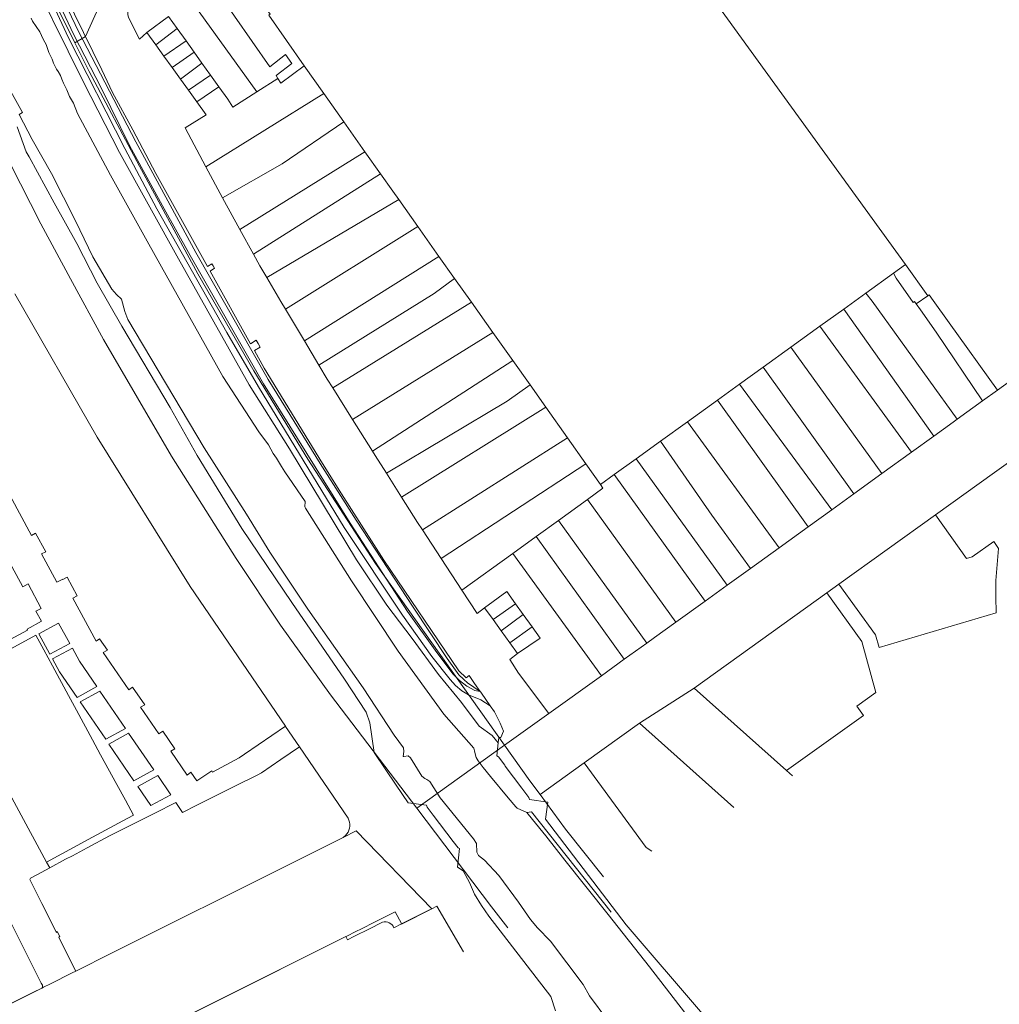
# Model space of a CAD drawing. Header units: millimetres. Extents: x 162876 to 168130, y 402614 to 405602.
# Tile 94 of 256: x 165300 to 165521, y 403210 to 403431. Entities that reach past the tile are written whole.
import ezdxf

# ---------------------------------------------------------------- set-up
doc = ezdxf.new("R2010")
doc.units = ezdxf.units.MM
for name, color, linetype, lineweight in [('X-CA190022.004-UO-BGT_Ondergrond$0$GE_317_WGDVoetpad_Vlak_GEM', 253, 'Continuous', 9), ('X-CA190022.004-UO-BGT_Ondergrond$0$GE_366_OWGBerm_groenvoorziening_Vlak_GEM', 253, 'Continuous', 9), ('X-CA190022.004-UO-BGT_Ondergrond$0$GE_367_OWGBerm_groenvoorziening_grasenk_GEM', 253, 'Continuous', 9), ('X-CA190022.004-UO-BGT_Ondergrond$0$GE_504_WTDWaterloop_sloot_Vlak_GEM', 253, 'Continuous', 9), ('X-CA190022.004-UO-BGT_Ondergrond$0$GE_541_OWTOever_slootkant_Vlak_GEM', 253, 'Continuous', 9), ('X-CA190022.004-UO-KAD_Percelen$0$B-WE-KG-GRENS_PERCEEL-GV', 150, 'Continuous', 9)]:
    doc.layers.add(name, color=color, linetype=linetype, lineweight=lineweight)

msp = doc.modelspace()

# ---------------------------------------------------------------- linework, layer by layer
at = {"layer": 'X-CA190022.004-UO-BGT_Ondergrond$0$GE_317_WGDVoetpad_Vlak_GEM', "flags": 128}
msp.add_lwpolyline([(165305.328, 403442.999), (165312.365, 403428.031), (165318.633, 403415.925), (165324.946, 403403.099), (165332.313, 403389.484), (165338.55, 403378.314), (165355.109, 403349.377), (165374.603, 403318.016), (165387.561, 403298.048), (165394.125, 403288.838), (165397.838, 403283.998), (165399.267, 403282.514), (165400.914, 403281.277), (165402.737, 403280.318), (165403.93, 403280.075), (165404.062, 403279.887), (165404.194, 403279.699), (165406.191, 403276.839), (165404.1, 403278.147), (165401.319, 403279.269), (165399.778, 403280.236), (165398.382, 403281.401), (165397.156, 403282.744), (165393.03, 403287.972), (165386.451, 403297.273), (165373.278, 403317.024), (165353.943, 403348.688), (165346.864, 403360.952), (165331.098, 403388.815), (165323.835, 403402.374), (165311.174, 403427.345), (165304.212, 403442.401)], dxfattribs=at)
at = {"layer": 'X-CA190022.004-UO-BGT_Ondergrond$0$GE_366_OWGBerm_groenvoorziening_Vlak_GEM', "flags": 128}
for points in [[(165306.343, 403445.283), (165318.673, 403420.112), (165321.098, 403415.04), (165325.628, 403406.607), (165330.853, 403396.756), (165342.502, 403375.831), (165343.483, 403376.409), (165343.76, 403375.92), (165344.038, 403375.43), (165343.115, 403374.73), (165352.197, 403358.416), (165353.426, 403359.191), (165353.876, 403358.426), (165354.327, 403357.661), (165353.044, 403356.894), (165355.258, 403352.916)], [(165355.258, 403352.916), (165368.416, 403331.45), (165372.685, 403324.591), (165382.246, 403309.663), (165399.142, 403284.685), (165400.772, 403283.155), (165401.425, 403283.66), (165402.676, 403281.866), (165403.93, 403280.075), (165401.041, 403282.038), (165400.228, 403282.795), (165400.196, 403282.825), (165399.148, 403283.801), (165396.507, 403287.522), (165388.799, 403299.054), (165375.964, 403318.641), (165367.872, 403331.408), (165356.128, 403350.34), (165339.86, 403378.937), (165326.338, 403403.885), (165313.445, 403428.731), (165306.365, 403443.643)]]:
    msp.add_lwpolyline(points, dxfattribs=at)
at = {"layer": 'X-CA190022.004-UO-BGT_Ondergrond$0$GE_367_OWGBerm_groenvoorziening_grasenk_GEM', "flags": 128}
for points in [[(165304.212, 403442.401), (165311.174, 403427.345), (165323.835, 403402.374), (165331.098, 403388.815), (165346.864, 403360.952), (165353.943, 403348.688), (165373.278, 403317.024), (165386.451, 403297.273), (165393.03, 403287.972), (165397.156, 403282.744), (165398.382, 403281.401), (165399.778, 403280.236), (165401.319, 403279.269), (165404.1, 403278.147), (165406.191, 403276.839), (165407.14, 403275.48), (165408.45, 403272.92), (165409.178, 403271.123), (165408.581, 403269.68), (165408.15, 403269.73), (165407.997, 403268.487), (165406.622, 403270.124), (165403.695, 403272.215), (165399.748, 403277.582), (165394.525, 403283.881), (165388.57, 403291.998), (165382.892, 403299.521), (165376.09, 403309.734), (165360.98, 403334.713), (165351.893, 403349.111), (165335.922, 403377.525), (165322.663, 403401.48), (165314.513, 403417.364), (165300.667, 403445.52)], [(165306.365, 403443.643), (165313.445, 403428.731), (165326.338, 403403.885), (165339.86, 403378.937), (165356.128, 403350.34), (165367.872, 403331.408), (165375.964, 403318.641), (165388.799, 403299.054), (165396.507, 403287.522), (165399.148, 403283.801), (165400.196, 403282.825), (165400.228, 403282.795), (165401.041, 403282.038), (165403.93, 403280.075), (165402.737, 403280.318), (165400.914, 403281.277), (165399.267, 403282.514), (165397.838, 403283.998), (165394.125, 403288.838), (165387.561, 403298.048), (165374.603, 403318.016), (165355.109, 403349.377), (165338.55, 403378.314), (165332.313, 403389.484), (165324.946, 403403.099), (165318.633, 403415.925), (165312.365, 403428.031), (165305.328, 403442.999)]]:
    msp.add_lwpolyline(points, dxfattribs=at)
at = {"layer": 'X-CA190022.004-UO-BGT_Ondergrond$0$GE_504_WTDWaterloop_sloot_Vlak_GEM', "flags": 128}
for points in [[(165302.748, 403431.779), (165303.049, 403431.037), (165304.672, 403428.661), (165305.098, 403427.839), (165305.553, 403426.865), (165306.103, 403425.842), (165306.745, 403423.987), (165307.472, 403422.48), (165307.802, 403421.586), (165308.489, 403420.266), (165308.869, 403419.769), (165309.384, 403418.855), (165309.685, 403417.991), (165310.039, 403417.143), (165310.808, 403415.569), (165311.428, 403414.086), (165312.304, 403412.607), (165313.231, 403410.301), (165320.597, 403396.347), (165329.238, 403380.858), (165345.972, 403351.004), (165354.07, 403338.566), (165356.215, 403335.635), (165357.299, 403333.648), (165358.002, 403332.647), (165359.134, 403330.756), (165359.933, 403329.523), (165364.46, 403322.825), (165364.453, 403321.688), (165364.579, 403321.365), (165374.955, 403304.993), (165385.47, 403289.149), (165395.743, 403274.952), (165402.506, 403267.276), (165402.665, 403266.684), (165402.77, 403265.981), (165403.051, 403265.202), (165403.506, 403264.425), (165404.344, 403263.253), (165404.604, 403262.94), (165406.273, 403260.929), (165410.266, 403256.12), (165411.966, 403254.073), (165412.222, 403253.765), (165414.438, 403252.825), (165415.746, 403251.253), (165418.697, 403247.521), (165422.999, 403242.077), (165432.787, 403229.78), (165442.1, 403218.037), (165451.217, 403206.129)], [(165436.828, 403200.347), (165428.561, 403211.476), (165427.095, 403214.082), (165419.758, 403223.788), (165416.828, 403226.81), (165415.284, 403228.656), (165412.541, 403232.63), (165408.101, 403238.593), (165404.872, 403242.041), (165403.583, 403243.126), (165403.201, 403243.84), (165403.061, 403245.775), (165402.404, 403246.855), (165394.924, 403256.109), (165392.545, 403259.759), (165391.905, 403260.236), (165391.447, 403260.441), (165390.79, 403260.992), (165388.244, 403265.089), (165387.724, 403265.555), (165386.73, 403265.375), (165386.537, 403265.448), (165386.73, 403266.538), (165386.639, 403267.343), (165384.571, 403270.234), (165377.566, 403280.895), (165365.062, 403298.588), (165356.502, 403311.466), (165351.242, 403320.037), (165341.703, 403334.957), (165324.561, 403363.839), (165323.873, 403365.65), (165323.076, 403368.411), (165321.952, 403369.492), (165320.965, 403370.7), (165316.636, 403377.979), (165312.722, 403386.075), (165307.303, 403396.726), (165302.98, 403404.431), (165300.088, 403410.074), (165300.818, 403410.481), (165297.785, 403415.923)]]:
    msp.add_lwpolyline(points, dxfattribs=at)
at = {"layer": 'X-CA190022.004-UO-BGT_Ondergrond$0$GE_541_OWTOever_slootkant_Vlak_GEM', "flags": 128}
for points in [[(165300.667, 403445.52), (165314.513, 403417.364), (165322.663, 403401.48), (165335.922, 403377.525), (165351.893, 403349.111), (165360.98, 403334.713), (165376.09, 403309.734), (165382.892, 403299.521), (165388.57, 403291.998), (165394.525, 403283.881), (165399.748, 403277.582), (165403.695, 403272.215), (165406.622, 403270.124), (165407.997, 403268.487), (165407.64, 403265.58), (165408.02, 403265.35), (165409.458, 403263.435), (165409.584, 403263.267), (165413.322, 403258.288), (165414.92, 403256.16), (165415, 403255.72), (165419.17, 403255.14), (165418.66, 403251.3), (165436.791, 403227.48), (165454.001, 403207.46)], [(165433.448, 403230.314), (165415.476, 403252.963), (165414.438, 403252.825), (165412.222, 403253.765), (165411.966, 403254.073), (165410.266, 403256.12), (165406.273, 403260.929), (165404.604, 403262.94), (165404.344, 403263.253), (165403.506, 403264.425), (165403.051, 403265.202), (165402.77, 403265.981), (165402.665, 403266.684), (165402.506, 403267.276), (165395.743, 403274.952), (165385.47, 403289.149), (165374.955, 403304.993), (165364.579, 403321.365), (165364.453, 403321.688), (165364.46, 403322.825), (165359.933, 403329.523), (165359.134, 403330.756), (165358.002, 403332.647), (165357.299, 403333.648), (165356.215, 403335.635), (165354.07, 403338.566), (165345.972, 403351.004), (165329.238, 403380.858), (165320.597, 403396.347), (165313.231, 403410.301), (165312.304, 403412.607), (165311.428, 403414.086), (165310.808, 403415.569), (165310.039, 403417.143), (165309.685, 403417.991), (165309.384, 403418.855), (165308.869, 403419.769), (165308.489, 403420.266), (165307.802, 403421.586), (165307.472, 403422.48), (165306.745, 403423.987), (165306.103, 403425.842), (165305.553, 403426.865), (165305.098, 403427.839), (165304.672, 403428.661), (165303.049, 403431.037), (165302.748, 403431.779)], [(165297.785, 403415.923), (165300.818, 403410.481), (165300.088, 403410.074), (165302.98, 403404.431), (165307.303, 403396.726), (165312.722, 403386.075), (165316.636, 403377.979), (165320.965, 403370.7), (165321.952, 403369.492), (165323.076, 403368.411), (165323.873, 403365.65), (165324.561, 403363.839), (165341.703, 403334.957), (165351.242, 403320.037), (165356.502, 403311.466), (165365.062, 403298.588), (165377.566, 403280.895), (165384.571, 403270.234), (165386.639, 403267.343), (165386.73, 403266.538), (165386.537, 403265.448), (165386.73, 403265.375), (165387.724, 403265.555), (165388.244, 403265.089), (165390.79, 403260.992), (165391.447, 403260.441), (165391.905, 403260.236), (165392.545, 403259.759), (165394.924, 403256.109), (165402.404, 403246.855), (165403.061, 403245.775), (165403.201, 403243.84), (165403.583, 403243.126), (165404.872, 403242.041), (165408.101, 403238.593), (165412.541, 403232.63), (165415.284, 403228.656), (165416.828, 403226.81), (165419.758, 403223.788), (165427.095, 403214.082), (165428.561, 403211.476), (165436.828, 403200.347)], [(165420.863, 403208.138), (165419.815, 403211.312), (165405.846, 403229.469), (165404.197, 403231.825), (165402.615, 403234.405), (165401.519, 403237.004), (165400.072, 403239.684), (165398.805, 403240.5), (165399.303, 403244.66), (165398.94, 403244.87), (165397.857, 403246.286), (165393.343, 403252.188), (165391.95, 403254.01), (165391.85, 403254.43), (165387.687, 403254.95), (165385.008, 403258.917), (165380.027, 403266.292), (165379.064, 403273.008), (165378.272, 403275.377), (165373.318, 403282.818), (165361.452, 403300.084), (165350.25, 403316.795), (165340.154, 403333.252), (165334.043, 403344.013), (165323.154, 403362.336), (165317.626, 403372.079), (165313.055, 403380.958), (165307.904, 403390.177), (165302.274, 403400.509), (165301.657, 403401.641), (165299.584, 403407.292)]]:
    msp.add_lwpolyline(points, dxfattribs=at)
at = {"layer": 'X-CA190022.004-UO-KAD_Percelen$0$B-WE-KG-GRENS_PERCEEL-GV', "flags": 128}
for points in [[(165356.275, 403432.437), (165364.299, 403421.045), (165368.713, 403414.778), (165373.185, 403408.429), (165377.972, 403401.632), (165381.477, 403396.656), (165384.233, 403392.744), (165385.562, 403390.869), (165389.858, 403384.81), (165394.646, 403378.057), (165398.154, 403373.11), (165401.946, 403367.761), (165406.786, 403360.935), (165411.274, 403354.605), (165415.162, 403349.121), (165418.706, 403344.123), (165423.636, 403337.17), (165427.759, 403331.355), (165431.042, 403326.724), (165434.142, 403328.958), (165439.059, 403332.503), (165444.57, 403336.474), (165450.603, 403340.822), (165457.4, 403345.721), (165462.333, 403349.276), (165467.673, 403353.125), (165473.906, 403357.617), (165480.475, 403362.352), (165485.832, 403366.213), (165490.787, 403369.784), (165497.052, 403374.299), (165499.787, 403376.27), (165424.25, 403480.496)], [(165424.25, 403480.496), (165499.787, 403376.27), (165504.751, 403369.186), (165505.086, 403369.448), (165505.99, 403368.11), (165509.57, 403363.11), (165520.477, 403347.941), (165551.669, 403370.432), (165572.534, 403383.437), (165573.918, 403384.233), (165574.688, 403385.285), (165575.239, 403386.199), (165575.508, 403387.714), (165575.418, 403389.744), (165572.814, 403403.589), (165571.192, 403416.202), (165570.786, 403429.765), (165571.004, 403445.846)], [(165275.829, 403445.408), (165282.612, 403430.211), (165289.849, 403415.131), (165290.437, 403413.971), (165298.035, 403398.976), (165304.929, 403385.422), (165311.594, 403373.014), (165319.072, 403359.358), (165334.389, 403333.106), (165348.945, 403310.015), (165358.956, 403294.981), (165370.229, 403279.339), (165389.646, 403253.78), (165409.439, 403267.972), (165380.324, 403308.883), (165365.125, 403332.382), (165352.931, 403352.321), (165340.316, 403374.163), (165327.179, 403398.389), (165315.853, 403419.769), (165312.631, 403426.206), (165308.607, 403434.247)], [(165320.628, 403440.189), (165315.009, 403427.599), (165312.631, 403426.206), (165315.853, 403419.769), (165327.179, 403398.389), (165340.316, 403374.163), (165352.931, 403352.321), (165365.125, 403332.382), (165380.324, 403308.883), (165409.439, 403267.972), (165419.4, 403275.114), (165412.58, 403284.181), (165410.608, 403287.237), (165412.347, 403288.601), (165410.624, 403290.99), (165408.672, 403293.696), (165406.82, 403296.262), (165404.904, 403298.918), (165403.229, 403297.617), (165399.794, 403302.871), (165395.108, 403310.038), (165390.902, 403316.472), (165389.814, 403318.125), (165386.174, 403323.869), (165382.785, 403329.215), (165380.234, 403333.24), (165379.657, 403334.164), (165375.17, 403341.344), (165370.721, 403348.462), (165369.486, 403350.439), (165367.596, 403353.6), (165364.324, 403359.074), (165360.064, 403366.2), (165359.039, 403367.915), (165355.858, 403373.325), (165354.31, 403375.957), (165352.879, 403378.557), (165349.809, 403384.131), (165345.893, 403391.243), (165342.141, 403398.226), (165337.418, 403407.019), (165342.18, 403410), (165340.089, 403412.899), (165338.19, 403415.531), (165336.387, 403418.032), (165334.533, 403420.602), (165332.655, 403423.205), (165330.829, 403425.737), (165328.8, 403428.55), (165327.151, 403427.034), (165324.689, 403431.888)], [(165410.166, 403226.783), (165406.512, 403231.58), (165389.646, 403253.78), (165370.229, 403279.339), (165358.956, 403294.981), (165348.945, 403310.015), (165334.389, 403333.106), (165319.072, 403359.358), (165311.594, 403373.014), (165304.929, 403385.422), (165298.035, 403398.976)], [(165551.669, 403370.432), (165520.477, 403347.941), (165517.123, 403345.522), (165511.367, 403341.372), (165510.512, 403340.755), (165506.159, 403337.614), (165501.081, 403333.949), (165494.458, 403329.17), (165488.128, 403324.602), (165483.131, 403320.996), (165477.794, 403317.145), (165471.26, 403312.43), (165464.814, 403307.779), (165459.594, 403304.012), (165454.609, 403300.415), (165447.996, 403295.642), (165443.216, 403292.193), (165441.489, 403290.954), (165436.403, 403287.307), (165431.261, 403283.62), (165419.4, 403275.114), (165409.439, 403267.972), (165415.15, 403259.947), (165417.449, 403256.82), (165427.351, 403263.949), (165439.79, 403272.9), (165452.136, 403280.835), (165482.014, 403302.269), (165484.759, 403304.239), (165506.49, 403319.829), (165519.818, 403329.39), (165529.038, 403336.004)], [(165297.946, 403324.284), (165302.844, 403315.198), (165303.77, 403315.758), (165306.077, 403311.5), (165305.1, 403311.066), (165308.572, 403304.687), (165309.864, 403305.375), (165309.918, 403305.27), (165310.845, 403305.846), (165313.132, 403301.596), (165312.145, 403301.098), (165317.404, 403291.427), (165318.187, 403291.916), (165319.941, 403289.357), (165318.996, 403288.81), (165324.747, 403280.404), (165325.621, 403281.055), (165328.333, 403277.082), (165327.422, 403276.506), (165331.523, 403270.519), (165332.4, 403271.149), (165335.101, 403267.17), (165334.196, 403266.632), (165337.877, 403261.217), (165338.73, 403261.854), (165340.072, 403259.895), (165343.443, 403262.203), (165343.637, 403261.854), (165349.642, 403265.146), (165350.83, 403265.963), (165360.024, 403272.225), (165338.547, 403303.7), (165317.591, 403337.366), (165299.113, 403369.658)], [(165299.113, 403369.658), (165317.591, 403337.366), (165338.547, 403303.7), (165360.024, 403272.225), (165360.037, 403272.206), (165363.2, 403267.582), (165374.156, 403251.502), (165374.356, 403251.079), (165374.493, 403250.632), (165374.563, 403250.17), (165374.565, 403249.702), (165374.498, 403249.239), (165374.365, 403248.791), (165374.167, 403248.367), (165373.91, 403247.976), (165373.599, 403247.627), (165373.036, 403247.156), (165376.011, 403248.65), (165393.015, 403231.107)], [(165529.038, 403336.004), (165519.818, 403329.39), (165506.49, 403319.829), (165513.514, 403310.016), (165514.79, 403310.39), (165519.692, 403313.85), (165520.683, 403312.254), (165520.381, 403308.663), (165520.139, 403305.06), (165520.124, 403301.39), (165520.213, 403297.757), (165493.8, 403289.967), (165492.991, 403292.814), (165484.759, 403304.239), (165482.014, 403302.269), (165489.898, 403291.327), (165493.104, 403279.808), (165488.8, 403276.73), (165490.277, 403274.675), (165472.969, 403262.237), (165474.315, 403261.036)], [(165294.612, 403287.772), (165301.448, 403291.472), (165303.786, 403292.75), (165305.61, 403289.409), (165307.54, 403285.842), (165311.162, 403279.141), (165312.966, 403275.839), (165316.609, 403269.141), (165318.384, 403265.804), (165322.041, 403259.102), (165323.979, 403255.55), (165325.776, 403252.204), (165323.421, 403250.928), (165316.593, 403247.224), (165306.239, 403241.61), (165306.932, 403240.332), (165310.504, 403242.279), (165312.038, 403243.024), (165315.394, 403244.828), (165320.389, 403247.543), (165328.937, 403251.827), (165330.619, 403252.68), (165335.366, 403255.047), (165336.861, 403252.83), (165340.078, 403254.445), (165348.681, 403258.706), (165353.644, 403261.22), (165354.69, 403261.744), (165359.047, 403264.702), (165363.2, 403267.582), (165360.037, 403272.206), (165360.024, 403272.225), (165350.83, 403265.963), (165349.642, 403265.146), (165343.637, 403261.854), (165343.443, 403262.203), (165340.072, 403259.895), (165338.73, 403261.854), (165337.877, 403261.217), (165334.196, 403266.632), (165335.101, 403267.17), (165332.4, 403271.149), (165331.523, 403270.519), (165327.422, 403276.506), (165328.333, 403277.082), (165325.621, 403281.055), (165324.747, 403280.404), (165318.996, 403288.81), (165319.941, 403289.357), (165318.187, 403291.916), (165317.404, 403291.427), (165312.145, 403301.098), (165313.132, 403301.596), (165310.845, 403305.846), (165309.918, 403305.27), (165309.864, 403305.375), (165308.572, 403304.687), (165305.1, 403311.066), (165306.077, 403311.5), (165303.77, 403315.758), (165302.844, 403315.198), (165297.946, 403324.284)], [(165298.372, 403308.204), (165300.879, 403303.627), (165302.059, 403304.299), (165305.045, 403298.761), (165303.828, 403298.159), (165305.062, 403295.871), (165301.818, 403294.126), (165301.939, 403293.883), (165297.081, 403291.258)], [(165297.081, 403291.258), (165301.939, 403293.883), (165301.818, 403294.126), (165305.062, 403295.871), (165303.828, 403298.159), (165305.045, 403298.761), (165302.059, 403304.299), (165300.879, 403303.627), (165298.372, 403308.204)], [(165297.36, 403229.646), (165300.411, 403223.536), (165305.023, 403214.324), (165305.299, 403213.889), (165305.333, 403213.676), (165305.293, 403213.465), (165305.224, 403213.324), (165305.155, 403213.255), (165305.504, 403213.43), (165307.081, 403214.22), (165311.971, 403216.65), (165312.788, 403217.059), (165311.496, 403219.682), (165308.969, 403224.731), (165309.229, 403224.864), (165308.624, 403225.952), (165308.427, 403225.79), (165305.147, 403232.321), (165302.633, 403237.378), (165302.517, 403237.516), (165302.468, 403237.689), (165302.495, 403237.867), (165302.593, 403238.018), (165302.744, 403238.115), (165304.056, 403238.764), (165306.932, 403240.332), (165306.239, 403241.61), (165284.245, 403282.152)], [(165474.315, 403261.036), (165472.969, 403262.237), (165452.136, 403280.835), (165439.79, 403272.9), (165461.055, 403253.956)], [(165461.055, 403253.956), (165439.79, 403272.9), (165427.351, 403263.949), (165441.317, 403244.946), (165442.584, 403244.093)], [(165431.736, 403238.3), (165423.153, 403249.065), (165417.449, 403256.82), (165415.15, 403259.947), (165409.439, 403267.972), (165389.646, 403253.78), (165406.512, 403231.58), (165410.166, 403226.783)], [(165427.351, 403263.949), (165417.449, 403256.82), (165423.153, 403249.065), (165431.736, 403238.3)], [(165442.584, 403244.093), (165441.317, 403244.946), (165427.351, 403263.949)], [(165338.391, 403207.24), (165373.651, 403224.851), (165373.711, 403224.881), (165376.071, 403226.06), (165377.011, 403226.53), (165380.241, 403228.17), (165384.747, 403230.43), (165386.164, 403227.767), (165386.202, 403227.695), (165392.376, 403230.788), (165393.015, 403231.107), (165376.011, 403248.65), (165373.036, 403247.156), (165371.111, 403246.19), (165353.681, 403237.5), (165347.96, 403234.64), (165343.131, 403232.21), (165339.151, 403230.24), (165320.831, 403221.08), (165312.813, 403217.071), (165312.788, 403217.059), (165311.971, 403216.65), (165307.081, 403214.22), (165305.504, 403213.43), (165305.155, 403213.255), (165305.018, 403213.142), (165254.949, 403188.145)], [(165393.061, 403231.06), (165386.231, 403227.64), (165386.202, 403227.695), (165384.476, 403226.83), (165384.297, 403227.169), (165384.06, 403227.471), (165383.773, 403227.726), (165383.445, 403227.925), (165383.086, 403228.062), (165382.709, 403228.132), (165382.325, 403228.133), (165381.948, 403228.066), (165381.588, 403227.932), (165379.105, 403226.699), (165375.445, 403224.859), (165374.001, 403224.137), (165373.658, 403224.836), (165255.502, 403165.713)], [(165400.162, 403221.441), (165394.128, 403231.662), (165393.015, 403231.107), (165393.061, 403231.06)], [(165393.015, 403231.107), (165394.128, 403231.662), (165400.162, 403221.441)], [(165289.641, 403205.53), (165303.111, 403212.23), (165305.155, 403213.255), (165305.224, 403213.324), (165305.293, 403213.465), (165305.333, 403213.676), (165305.299, 403213.889), (165305.023, 403214.324), (165300.411, 403223.536), (165297.36, 403229.646)]]:
    msp.add_lwpolyline(points, dxfattribs=at)
for points in [[(165364.299, 403421.045), (165356.275, 403432.437), (165356.615, 403432.678), (165340.8, 403454.755), (165336.643, 403449.406), (165356.499, 403420.788), (165360.03, 403423.591), (165361.455, 403421.55), (165357.93, 403418.803), (165358.367, 403418.131), (165359.035, 403417.103)], [(165336.643, 403449.406), (165332.677, 403444.303), (165353.599, 403415.131), (165358.367, 403418.131), (165357.93, 403418.803), (165361.455, 403421.55), (165360.03, 403423.591), (165356.499, 403420.788)], [(165320.628, 403440.189), (165321.158, 403442.366), (165320.62, 403445.151), (165317.68, 403446.41), (165314.809, 403447.079), (165304.175, 403444.047), (165308.607, 403434.247), (165312.631, 403426.206), (165315.009, 403427.599)], [(165328.8, 403428.55), (165333.67, 403432.16), (165335.658, 403429.387), (165337.645, 403426.615), (165339.471, 403424.067), (165341.224, 403421.621), (165343.177, 403418.897), (165345.047, 403416.289), (165347.039, 403413.509), (165348.168, 403411.713), (165353.599, 403415.131), (165332.677, 403444.303), (165325.099, 403434.549), (165324.529, 403433.222), (165324.532, 403432.567), (165324.689, 403431.888), (165327.151, 403427.034)], [(165335.658, 403429.387), (165333.67, 403432.16), (165328.8, 403428.55), (165330.829, 403425.737)], [(165337.645, 403426.615), (165335.658, 403429.387), (165330.829, 403425.737), (165332.655, 403423.205)], [(165337.645, 403426.615), (165332.655, 403423.205), (165334.533, 403420.602), (165339.471, 403424.067)], [(165339.471, 403424.067), (165334.533, 403420.602), (165336.387, 403418.032), (165341.224, 403421.621)], [(165341.224, 403421.621), (165336.387, 403418.032), (165338.19, 403415.531), (165343.177, 403418.897)], [(165342.141, 403398.226), (165368.713, 403414.778), (165364.299, 403421.045), (165359.035, 403417.103), (165358.367, 403418.131), (165353.599, 403415.131), (165348.168, 403411.713), (165347.039, 403413.509), (165345.047, 403416.289), (165340.089, 403412.899), (165342.18, 403410), (165337.418, 403407.019)], [(165343.177, 403418.897), (165338.19, 403415.531), (165340.089, 403412.899), (165345.047, 403416.289)], [(165342.141, 403398.226), (165345.893, 403391.243), (165359.344, 403398.913), (165373.185, 403408.429), (165368.713, 403414.778)], [(165345.893, 403391.243), (165349.809, 403384.131), (165377.972, 403401.632), (165373.185, 403408.429), (165359.344, 403398.913)], [(165377.972, 403401.632), (165349.809, 403384.131), (165352.879, 403378.557), (165381.477, 403396.656)], [(165381.477, 403396.656), (165352.879, 403378.557), (165354.31, 403375.957), (165355.858, 403373.325), (165385.562, 403390.869), (165384.233, 403392.744)], [(165385.562, 403390.869), (165355.858, 403373.325), (165359.039, 403367.915), (165360.064, 403366.2), (165389.858, 403384.81)], [(165389.858, 403384.81), (165360.064, 403366.2), (165364.324, 403359.074), (165394.646, 403378.057)], [(165394.646, 403378.057), (165364.324, 403359.074), (165367.596, 403353.6), (165393.565, 403369.74), (165398.154, 403373.11)], [(165502.183, 403367.367), (165504.751, 403369.186), (165499.787, 403376.27), (165497.052, 403374.299), (165497.62, 403373.14), (165501.49, 403367.71), (165501.788, 403367.924)], [(165398.154, 403373.11), (165393.565, 403369.74), (165367.596, 403353.6), (165369.486, 403350.439), (165370.721, 403348.462), (165401.946, 403367.761)], [(165502.183, 403367.367), (165501.788, 403367.924), (165501.49, 403367.71), (165497.62, 403373.14), (165497.052, 403374.299), (165490.787, 403369.784), (165492.23, 403368.03), (165511.367, 403341.372), (165517.123, 403345.522), (165506.7, 403361.03), (165503.13, 403366.03)], [(165490.787, 403369.784), (165485.832, 403366.213), (165506.159, 403337.614), (165510.512, 403340.755), (165511.367, 403341.372), (165492.23, 403368.03)], [(165504.751, 403369.186), (165502.183, 403367.367), (165503.13, 403366.03), (165506.7, 403361.03), (165517.123, 403345.522), (165520.477, 403347.941), (165509.57, 403363.11), (165505.99, 403368.11), (165505.086, 403369.448)], [(165401.946, 403367.761), (165370.721, 403348.462), (165375.17, 403341.344), (165406.786, 403360.935)], [(165485.832, 403366.213), (165480.475, 403362.352), (165501.081, 403333.949), (165506.159, 403337.614)], [(165480.475, 403362.352), (165473.906, 403357.617), (165494.458, 403329.17), (165501.081, 403333.949)], [(165406.786, 403360.935), (165375.17, 403341.344), (165379.657, 403334.164), (165411.274, 403354.605)], [(165473.906, 403357.617), (165467.673, 403353.125), (165488.128, 403324.602), (165494.458, 403329.17)], [(165415.162, 403349.121), (165411.274, 403354.605), (165379.657, 403334.164), (165380.234, 403333.24), (165382.785, 403329.215), (165410.024, 403345.495)], [(165462.333, 403349.276), (165483.131, 403320.996), (165488.128, 403324.602), (165467.673, 403353.125)], [(165418.706, 403344.123), (165415.162, 403349.121), (165410.024, 403345.495), (165382.785, 403329.215), (165386.174, 403323.869)], [(165483.131, 403320.996), (165462.333, 403349.276), (165457.4, 403345.721), (165477.794, 403317.145)], [(165418.706, 403344.123), (165386.174, 403323.869), (165389.814, 403318.125), (165390.902, 403316.472), (165423.636, 403337.17)], [(165477.794, 403317.145), (165457.4, 403345.721), (165450.603, 403340.822), (165471.26, 403312.43)], [(165471.26, 403312.43), (165450.603, 403340.822), (165444.57, 403336.474), (165456.14, 403319.79), (165464.814, 403307.779)], [(165423.636, 403337.17), (165390.902, 403316.472), (165395.108, 403310.038), (165427.759, 403331.355)], [(165459.594, 403304.012), (165464.814, 403307.779), (165456.14, 403319.79), (165444.57, 403336.474), (165439.059, 403332.503)], [(165431.042, 403326.724), (165427.759, 403331.355), (165395.108, 403310.038), (165399.794, 403302.871), (165411.289, 403311.176), (165416.561, 403314.986), (165421.562, 403318.599), (165428.098, 403323.322), (165431.592, 403325.846)], [(165454.609, 403300.415), (165459.594, 403304.012), (165439.059, 403332.503), (165434.142, 403328.958)], [(165434.142, 403328.958), (165431.042, 403326.724), (165431.592, 403325.846), (165428.098, 403323.322), (165447.996, 403295.642), (165454.609, 403300.415)], [(165428.098, 403323.322), (165421.562, 403318.599), (165441.489, 403290.954), (165443.216, 403292.193), (165447.996, 403295.642)], [(165484.759, 403304.239), (165492.991, 403292.814), (165493.8, 403289.967), (165520.213, 403297.757), (165520.124, 403301.39), (165520.139, 403305.06), (165520.381, 403308.663), (165520.683, 403312.254), (165519.692, 403313.85), (165514.79, 403310.39), (165513.514, 403310.016), (165506.49, 403319.829)], [(165421.562, 403318.599), (165416.561, 403314.986), (165436.403, 403287.307), (165441.489, 403290.954)], [(165416.561, 403314.986), (165411.289, 403311.176), (165431.261, 403283.62), (165436.403, 403287.307)], [(165431.261, 403283.62), (165411.289, 403311.176), (165399.794, 403302.871), (165403.229, 403297.617), (165404.904, 403298.918), (165409.926, 403302.581), (165411.892, 403299.828), (165413.635, 403297.387), (165415.61, 403294.621), (165417.417, 403292.091), (165412.347, 403288.601), (165410.608, 403287.237), (165412.58, 403284.181), (165419.4, 403275.114)], [(165404.904, 403298.918), (165406.82, 403296.262), (165411.892, 403299.828), (165409.926, 403302.581)], [(165472.969, 403262.237), (165490.277, 403274.675), (165488.8, 403276.73), (165493.104, 403279.808), (165489.898, 403291.327), (165482.014, 403302.269), (165452.136, 403280.835)], [(165408.672, 403293.696), (165413.635, 403297.387), (165411.892, 403299.828), (165406.82, 403296.262)], [(165413.635, 403297.387), (165408.672, 403293.696), (165410.624, 403290.99), (165415.61, 403294.621)], [(165304.493, 403293.037), (165306.997, 403288.487), (165311.442, 403290.881), (165308.92, 403295.487)], [(165306.997, 403288.487), (165304.493, 403293.037), (165308.92, 403295.487), (165311.442, 403290.881)], [(165415.61, 403294.621), (165410.624, 403290.99), (165412.347, 403288.601), (165417.417, 403292.091)], [(165306.239, 403241.61), (165316.593, 403247.224), (165323.421, 403250.928), (165325.776, 403252.204), (165323.979, 403255.55), (165322.041, 403259.102), (165318.384, 403265.804), (165316.609, 403269.141), (165312.966, 403275.839), (165311.162, 403279.141), (165307.54, 403285.842), (165305.61, 403289.409), (165303.786, 403292.75), (165301.448, 403291.472), (165294.612, 403287.772), (165284.245, 403282.152)], [(165309.155, 403284.506), (165307.587, 403287.402), (165312.047, 403289.81), (165313.627, 403286.904), (165317.563, 403281.149), (165313.104, 403278.735)], [(165307.587, 403287.402), (165309.155, 403284.506), (165313.104, 403278.735), (165317.563, 403281.149), (165313.627, 403286.904), (165312.047, 403289.81)], [(165313.79, 403277.703), (165318.248, 403280.135), (165324.026, 403271.716), (165319.56, 403269.285)], [(165313.79, 403277.703), (165319.56, 403269.285), (165324.026, 403271.716), (165318.248, 403280.135)], [(165320.267, 403268.203), (165324.715, 403270.701), (165330.411, 403262.377), (165325.921, 403259.96)], [(165320.267, 403268.203), (165325.921, 403259.96), (165330.411, 403262.377), (165324.715, 403270.701)], [(165306.932, 403240.332), (165304.056, 403238.764), (165302.744, 403238.115), (165302.593, 403238.018), (165302.495, 403237.867), (165302.468, 403237.689), (165302.517, 403237.516), (165302.633, 403237.378), (165305.147, 403232.321), (165308.427, 403225.79), (165308.624, 403225.952), (165309.229, 403224.864), (165308.969, 403224.731), (165311.496, 403219.682), (165312.788, 403217.059), (165312.813, 403217.071), (165320.831, 403221.08), (165339.151, 403230.24), (165343.131, 403232.21), (165347.96, 403234.64), (165353.681, 403237.5), (165371.111, 403246.19), (165373.036, 403247.156), (165373.599, 403247.627), (165373.91, 403247.976), (165374.167, 403248.367), (165374.365, 403248.791), (165374.498, 403249.239), (165374.565, 403249.702), (165374.563, 403250.17), (165374.493, 403250.632), (165374.356, 403251.079), (165374.156, 403251.502), (165363.2, 403267.582), (165359.047, 403264.702), (165354.69, 403261.744), (165353.644, 403261.22), (165348.681, 403258.706), (165340.078, 403254.445), (165336.861, 403252.83), (165335.366, 403255.047), (165330.619, 403252.68), (165328.937, 403251.827), (165320.389, 403247.543), (165315.394, 403244.828), (165312.038, 403243.024), (165310.504, 403242.279)], [(165329.744, 403254.346), (165326.781, 403258.689), (165331.266, 403261.113), (165334.2, 403256.757)], [(165326.781, 403258.689), (165329.744, 403254.346), (165334.2, 403256.757), (165331.266, 403261.113)], [(165386.202, 403227.695), (165386.231, 403227.64), (165393.061, 403231.06), (165393.015, 403231.107), (165392.376, 403230.788)], [(165373.658, 403224.836), (165374.001, 403224.137), (165375.445, 403224.859), (165379.105, 403226.699), (165381.588, 403227.932), (165381.948, 403228.066), (165382.325, 403228.133), (165382.709, 403228.132), (165383.086, 403228.062), (165383.445, 403227.925), (165383.773, 403227.726), (165384.06, 403227.471), (165384.297, 403227.169), (165384.476, 403226.83), (165386.202, 403227.695), (165386.164, 403227.767), (165384.747, 403230.43), (165380.241, 403228.17), (165377.011, 403226.53), (165376.071, 403226.06), (165373.711, 403224.881), (165373.651, 403224.851)], [(165259.745, 403157.199), (165255.826, 403165.019), (165255.502, 403165.713), (165373.658, 403224.836), (165373.651, 403224.851), (165338.391, 403207.24), (165303.121, 403189.67), (165294.21, 403185.24), (165253.301, 403164.88), (165257.706, 403156.112), (165258.329, 403154.872), (165258.262, 403155.158), (165258.257, 403155.509), (165258.327, 403155.853), (165258.468, 403156.174), (165258.675, 403156.458), (165258.937, 403156.691), (165259.243, 403156.863)], [(165256.751, 403189.17), (165254.912, 403188.255), (165254.898, 403188.248), (165254.949, 403188.145), (165305.018, 403213.142), (165305.155, 403213.255), (165303.111, 403212.23), (165289.641, 403205.53), (165284.821, 403203.12), (165283.921, 403202.68), (165275.121, 403198.29), (165265.601, 403193.56), (165261.651, 403191.59)]]:
    msp.add_lwpolyline(points, close=True, dxfattribs=at)

doc.saveas('drawing.dxf')
